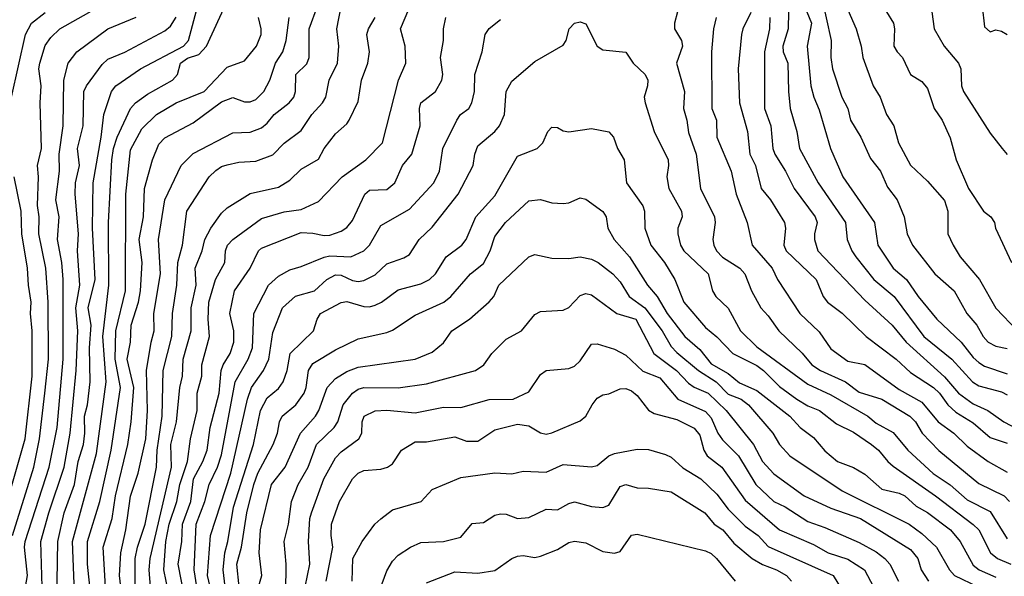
# Model space of a CAD drawing. Header units: metres. Extents: x -51132 to -49532, y -231222 to -229437.
# Tile 188 of 256: x -50766 to -50679, y -229618 to -229569. Entities that reach past the tile are written whole.
import ezdxf

# ---------------------------------------------------------------- set-up
doc = ezdxf.new("R2010")
doc.units = ezdxf.units.M
doc.layers.add('CONTOUR_INDEX', color=1, linetype='Continuous')
doc.layers.add('CONTOUR_INTER', color=3, linetype='Continuous')

msp = doc.modelspace()

# ---------------------------------------------------------------- linework, layer by layer
at = {"layer": 'CONTOUR_INDEX'}
for points, elevation in [([(-50695.422, -229566.759), (-50694.526, -229570.759), (-50694.558, -229572.259), (-50694.433, -229573.259), (-50693.605, -229575.759), (-50693.084, -229576.759), (-50692.839, -229577.759), (-50691.941, -229579.259), (-50691.08, -229581.131), (-50690.201, -229582.259), (-50689.58, -229583.649), (-50688.734, -229584.759), (-50688.136, -229586.259), (-50687.873, -229587.759), (-50687.407, -229588.759), (-50685.423, -229591.259), (-50683.748, -229592.759), (-50682.611, -229594.759), (-50681.738, -229595.759), (-50681.181, -229596.759), (-50680.739, -229597.259), (-50680.08, -229597.617), (-50679.08, -229597.832)], 30), ([(-50765.658, -229620.759), (-50765.131, -229617.759), (-50765.385, -229615.259), (-50765.337, -229614.759), (-50763.23, -229608.259), (-50762.532, -229604.759), (-50761.994, -229598.759), (-50761.999, -229591.759), (-50762.104, -229590.259), (-50762.494, -229588.259), (-50762.335, -229586.259), (-50762.649, -229584.759), (-50762.309, -229582.259), (-50762.35, -229580.759), (-50761.989, -229578.259), (-50761.944, -229574.259), (-50761.564, -229572.759), (-50760.787, -229571.759), (-50758.08, -229569.752), (-50755.58, -229568.728)], 25), ([(-50758.211, -229619.759), (-50758.496, -229615.259), (-50757.706, -229612.759), (-50757.405, -229610.759), (-50756.328, -229606.259), (-50756.037, -229604.259), (-50755.795, -229601.259), (-50756.383, -229598.759), (-50756.085, -229597.259), (-50756.021, -229595.759), (-50755.374, -229593.759), (-50755.213, -229592.759), (-50755.071, -229590.259), (-50755.314, -229588.259), (-50754.948, -229586.259), (-50754.839, -229583.759), (-50754.138, -229581.259), (-50753.58, -229579.882), (-50753.08, -229579.315), (-50750.58, -229577.994), (-50748.08, -229576.15), (-50747.08, -229575.775), (-50746.08, -229576.149), (-50745.58, -229576.163), (-50745.08, -229575.947), (-50744.373, -229575.259), (-50743.851, -229574.259), (-50743.348, -229572.759), (-50742.71, -229571.759), (-50742.396, -229570.759), (-50742.142, -229568.759)], 30), ([(-50751.303, -229619.759), (-50751.902, -229616.759), (-50751.58, -229614.759), (-50751.507, -229613.259), (-50750.776, -229611.259), (-50750.552, -229609.259), (-50749.74, -229607.759), (-50749.358, -229606.759), (-50749.073, -229604.759), (-50748.293, -229601.759), (-50748.116, -229599.759), (-50747.951, -229599.259), (-50747.336, -229598.259), (-50747.001, -229597.259), (-50747.009, -229596.259), (-50747.353, -229594.759), (-50746.953, -229592.759), (-50745.558, -229590.759), (-50744.829, -229589.259), (-50744.58, -229588.997), (-50741.08, -229587.645), (-50740.08, -229587.69), (-50739.08, -229587.901), (-50738.58, -229587.874), (-50737.58, -229587.508), (-50737.08, -229587.19), (-50736.58, -229586.571), (-50735.508, -229584.259), (-50735.08, -229583.905), (-50733.58, -229583.856), (-50732.851, -229583.259), (-50732.191, -229581.759), (-50731.368, -229580.759), (-50730.648, -229578.259), (-50730.706, -229576.759), (-50730.566, -229576.259), (-50729.285, -229575.259), (-50728.739, -229574.259), (-50728.643, -229573.759), (-50728.845, -229572.259), (-50728.599, -229570.759), (-50728.6, -229569.759), (-50728.389, -229568.759)], 35), ([(-50704.626, -229568.759), (-50704.874, -229569.759), (-50705.063, -229571.759), (-50705.026, -229576.759), (-50704.622, -229577.759), (-50704.58, -229579.259), (-50703.331, -229582.259), (-50702.883, -229584.259), (-50701.92, -229586.759), (-50701.481, -229588.759), (-50699.725, -229590.759), (-50699.249, -229591.759), (-50697.284, -229594.759), (-50695.58, -229596.36), (-50694.58, -229597.85), (-50693.08, -229598.922), (-50691.58, -229599.224), (-50688.58, -229601.412), (-50686.58, -229602.528), (-50685.129, -229604.259), (-50683.755, -229605.259), (-50682.58, -229606.388), (-50680.758, -229607.759), (-50679.08, -229608.689)], 35), ([(-50744.976, -229619.259), (-50744.536, -229617.759), (-50744.766, -229615.759), (-50744.651, -229613.759), (-50743.688, -229609.759), (-50742.51, -229608.259), (-50741.154, -229605.259), (-50739.835, -229603.759), (-50739.539, -229603.259), (-50738.795, -229601.259), (-50738.08, -229600.444), (-50737.08, -229599.829), (-50736.08, -229599.471), (-50731.08, -229598.77), (-50729.58, -229598.138), (-50728.58, -229597.331), (-50727.861, -229596.259), (-50726.311, -229595.259), (-50724.58, -229593.711), (-50724.161, -229593.259), (-50723.734, -229592.259), (-50721.08, -229589.767), (-50720.58, -229589.574), (-50719.08, -229589.896), (-50717.58, -229589.918), (-50716.58, -229589.766), (-50715.58, -229589.967), (-50715.015, -229590.259), (-50713.708, -229591.259), (-50713.08, -229591.962), (-50712.289, -229593.259), (-50710.919, -229594.259), (-50709.386, -229596.259), (-50708.58, -229597.658), (-50708.08, -229598.169), (-50706.203, -229599.759), (-50704.637, -229600.759), (-50703.58, -229601.829), (-50702.454, -229602.259), (-50701.798, -229602.759), (-50699.659, -229605.259), (-50699.08, -229606.267), (-50698.172, -229607.259), (-50693.58, -229610.33), (-50687.681, -229613.259), (-50686.58, -229614.059), (-50685.275, -229615.259), (-50684.148, -229617.259), (-50683.691, -229617.759), (-50681.633, -229618.759)], 40), ([(-50734.277, -229619.259), (-50733.58, -229617.335), (-50733.08, -229616.49), (-50732.58, -229615.97), (-50731.477, -229615.259), (-50730.58, -229614.852), (-50728.58, -229614.775), (-50727.08, -229614.385), (-50726.08, -229613.195), (-50725.08, -229613.108), (-50724.08, -229612.464), (-50723.58, -229612.33), (-50723.08, -229612.365), (-50722.08, -229612.746), (-50721.08, -229612.674), (-50719.58, -229611.939), (-50718.58, -229611.987), (-50717.58, -229611.428), (-50717.08, -229611.289), (-50715.58, -229611.696), (-50714.58, -229611.778), (-50714.08, -229611.585), (-50713.08, -229609.936), (-50712.58, -229609.779), (-50711.58, -229610.065), (-50710.58, -229610.081), (-50708.58, -229610.416), (-50705.639, -229612.259), (-50704.804, -229613.259), (-50704.044, -229613.759), (-50703.08, -229614.917), (-50701.483, -229616.259), (-50700.58, -229616.798), (-50699.342, -229617.259), (-50698.462, -229617.759), (-50698.009, -229618.259)], 45)]:
    msp.add_lwpolyline(points, dxfattribs=dict(at, elevation=elevation))
at = {"layer": 'CONTOUR_INTER'}
for points, elevation in [([(-50762.573, -229621.759), (-50762.476, -229614.759), (-50761.901, -229612.259), (-50760.995, -229609.759), (-50760.684, -229607.759), (-50760.207, -229606.259), (-50760.088, -229605.259), (-50760.128, -229603.759), (-50759.861, -229602.759), (-50759.622, -229600.759), (-50759.677, -229597.759), (-50759.547, -229595.759), (-50759.787, -229594.259), (-50759.199, -229591.759), (-50759.411, -229587.259), (-50759.375, -229583.259), (-50758.662, -229579.259), (-50758.438, -229577.259), (-50757.756, -229575.259), (-50757.384, -229574.759), (-50755.205, -229573.259), (-50751.432, -229571.259), (-50751, -229570.759), (-50750.055, -229567.259)], 27), ([(-50760.99, -229619.259), (-50761.176, -229614.759), (-50759.08, -229607.054), (-50758.225, -229600.759), (-50758.509, -229596.759), (-50757.997, -229592.259), (-50758.018, -229586.759), (-50757.718, -229581.259), (-50757.573, -229580.259), (-50757.259, -229579.259), (-50756.08, -229576.759), (-50755.642, -229576.259), (-50754.58, -229575.499), (-50752.392, -229574.259), (-50751.964, -229573.759), (-50751.687, -229572.759), (-50751.08, -229572.329), (-50750.08, -229572.01), (-50749.4, -229571.259), (-50747.561, -229567.259)], 28), ([(-50752.742, -229619.259), (-50753.168, -229617.259), (-50752.968, -229614.759), (-50752.677, -229613.259), (-50752, -229611.259), (-50751.755, -229609.759), (-50751.076, -229607.759), (-50750.801, -229605.759), (-50750.219, -229603.259), (-50750.216, -229601.759), (-50749.824, -229600.259), (-50749.805, -229599.259), (-50749.131, -229596.759), (-50749.266, -229595.259), (-50749.214, -229593.759), (-50748.63, -229591.759), (-50747.795, -229590.259), (-50747.731, -229589.259), (-50747.566, -229588.759), (-50747.08, -229588.252), (-50744.58, -229586.41), (-50742.58, -229585.829), (-50741.08, -229585.623), (-50739.58, -229584.916), (-50737.485, -229582.759), (-50735.403, -229581.259), (-50733.942, -229579.759), (-50732.544, -229574.259), (-50731.898, -229572.759), (-50731.942, -229571.259), (-50732.377, -229569.759), (-50731.298, -229567.259)], 34), ([(-50697.081, -229567.259), (-50696.271, -229569.259), (-50696.639, -229571.259), (-50696.336, -229574.759), (-50696.064, -229575.759), (-50695.58, -229576.862), (-50694.605, -229580.259), (-50693.511, -229582.759), (-50690.732, -229586.759), (-50690.447, -229588.759), (-50689.083, -229590.759), (-50687.927, -229591.759), (-50686.911, -229593.259), (-50685.259, -229595.259), (-50683.127, -229597.259), (-50682.08, -229598.615), (-50681.58, -229599.063), (-50681.08, -229599.387), (-50679.08, -229600.037)], 31), ([(-50690.302, -229567.259), (-50689.075, -229569.259), (-50688.983, -229569.759), (-50689.041, -229571.259), (-50688.755, -229571.759), (-50688.261, -229572.259), (-50687.58, -229573.773), (-50686.58, -229574.382), (-50686.08, -229574.975), (-50685.488, -229576.759), (-50684.78, -229577.759), (-50684.08, -229579.314), (-50683.57, -229581.259), (-50682.464, -229583.759), (-50681.148, -229585.759), (-50680.526, -229586.259), (-50680.192, -229586.759), (-50680.111, -229587.259), (-50678.69, -229590.259)], 28), ([(-50766.53, -229575.759), (-50765.292, -229570.259), (-50764.773, -229569.259), (-50763.58, -229568.308)], 23), ([(-50766.454, -229614.259), (-50764.575, -229608.259), (-50764.078, -229605.759), (-50763.607, -229601.759), (-50763.295, -229598.759), (-50763.299, -229593.759), (-50763.51, -229590.759), (-50764.136, -229587.759), (-50764.114, -229586.259), (-50764.262, -229585.259), (-50764.15, -229582.759), (-50764.239, -229581.759), (-50763.902, -229580.259), (-50764.008, -229576.259), (-50763.925, -229574.759), (-50764.135, -229573.259), (-50764.053, -229572.759), (-50763.58, -229571.202), (-50763.08, -229570.502), (-50762.283, -229569.759), (-50759.08, -229567.927)], 24), ([(-50756.824, -229619.759), (-50757.047, -229617.759), (-50756.917, -229615.759), (-50756.482, -229613.759), (-50756.08, -229610.795), (-50755.404, -229608.759), (-50754.728, -229605.759), (-50754.593, -229603.259), (-50754.662, -229599.759), (-50754.264, -229597.259), (-50753.991, -229596.259), (-50754.041, -229594.759), (-50753.439, -229591.259), (-50753.622, -229588.259), (-50753.076, -229584.759), (-50751.63, -229581.759), (-50750.58, -229580.707), (-50747.08, -229578.893), (-50745.58, -229578.832), (-50744.58, -229578.429), (-50744.08, -229578.041), (-50743.451, -229577.259), (-50742.131, -229576.259), (-50741.743, -229575.759), (-50741.581, -229575.259), (-50741.56, -229573.759), (-50740.58, -229572.823), (-50740.392, -229572.259), (-50740.379, -229569.759), (-50739.657, -229567.759)], 31), ([(-50755.657, -229620.759), (-50755.659, -229616.259), (-50755.455, -229615.259), (-50754.796, -229613.259), (-50753.8, -229608.259), (-50753.725, -229606.759), (-50753.297, -229603.759), (-50753.224, -229599.759), (-50752.446, -229596.759), (-50752.396, -229594.759), (-50752.016, -229592.259), (-50751.917, -229590.259), (-50751.508, -229588.759), (-50751.14, -229585.759), (-50749.179, -229582.759), (-50748.58, -229582.186), (-50748.08, -229581.844), (-50747.58, -229581.691), (-50746.58, -229581.463), (-50745.08, -229581.368), (-50743.58, -229580.815), (-50742.58, -229579.791), (-50741.08, -229578.681), (-50740.151, -229577.259), (-50739.208, -229576.259), (-50738.936, -229575.759), (-50738.625, -229574.259), (-50737.913, -229572.759), (-50737.787, -229571.259), (-50737.959, -229569.759), (-50737.58, -229567.801)], 32), ([(-50708.031, -229568.259), (-50708.299, -229569.259), (-50708.289, -229569.759), (-50707.68, -229570.759), (-50707.593, -229571.259), (-50708.135, -229572.759), (-50707.418, -229575.259), (-50707.496, -229576.759), (-50707.212, -229577.759), (-50707.08, -229578.865), (-50706.403, -229580.759), (-50706.03, -229583.759), (-50704.795, -229586.259), (-50704.74, -229586.759), (-50704.922, -229588.259), (-50704.852, -229588.759), (-50704.605, -229589.259), (-50704.08, -229589.805), (-50702.57, -229590.759), (-50702.108, -229591.259), (-50701.539, -229592.759), (-50700.729, -229594.259), (-50700.08, -229594.941), (-50699.13, -229596.259), (-50697.081, -229598.239), (-50696.227, -229599.259), (-50695.472, -229599.759), (-50693.287, -229600.759), (-50692.08, -229601.668), (-50690.08, -229602.274), (-50687.638, -229603.759), (-50687.137, -229604.259), (-50686.54, -229605.259), (-50685.08, -229606.78), (-50681.58, -229609.669), (-50679.343, -229610.759), (-50678.877, -229611.259)], 36), ([(-50701.58, -229568.318), (-50702.297, -229569.759), (-50702.418, -229570.259), (-50702.694, -229573.259), (-50702.604, -229576.259), (-50701.887, -229578.759), (-50701.67, -229580.759), (-50701.19, -229581.759), (-50700.7, -229583.759), (-50699.877, -229584.759), (-50698.643, -229586.759), (-50698.559, -229587.259), (-50698.684, -229588.759), (-50698.491, -229589.259), (-50695.859, -229591.759), (-50695.249, -229593.259), (-50694.852, -229593.759), (-50693.58, -229594.716), (-50691.464, -229596.759), (-50688.819, -229598.759), (-50687.58, -229599.922), (-50685.539, -229601.259), (-50685.016, -229601.759), (-50684.305, -229602.759), (-50683.58, -229603.411), (-50682.08, -229604.36), (-50680.58, -229605.627), (-50679.08, -229606.128)], 34), ([(-50698.3, -229568.259), (-50698.328, -229569.759), (-50698.791, -229571.259), (-50698.742, -229571.759), (-50698.343, -229572.759), (-50698.294, -229575.259), (-50698.134, -229576.759), (-50697.554, -229578.759), (-50697.316, -229580.259), (-50695.692, -229583.259), (-50693.292, -229586.759), (-50693.134, -229588.259), (-50692.73, -229589.259), (-50692.367, -229589.759), (-50690.793, -229591.759), (-50689.006, -229593.259), (-50686.412, -229596.759), (-50683.954, -229598.759), (-50682.135, -229600.759), (-50681.58, -229601.115), (-50679.58, -229601.643), (-50679.08, -229601.88)], 32), ([(-50693.08, -229568.074), (-50692.33, -229569.759), (-50691.892, -229571.259), (-50691.771, -229572.259), (-50690.835, -229574.759), (-50690.247, -229575.759), (-50689.67, -229577.259), (-50689.026, -229578.259), (-50688.618, -229579.759), (-50687.58, -229581.707), (-50686.08, -229583.119), (-50684.58, -229584.835), (-50684.297, -229585.759), (-50684.292, -229587.759), (-50683.832, -229588.759), (-50683.219, -229589.759), (-50681.516, -229591.759), (-50680.08, -229594.274), (-50678.163, -229596.259)], 29), ([(-50685.709, -229568.259), (-50685.483, -229569.759), (-50684.611, -229571.259), (-50683.341, -229572.759), (-50683.136, -229573.259), (-50683.093, -229574.759), (-50682.904, -229575.259), (-50680.58, -229578.925), (-50679.532, -229580.259), (-50679.08, -229580.78)], 27), ([(-50681.277, -229567.759), (-50681.08, -229569.56), (-50680.58, -229570.004), (-50680.08, -229569.849), (-50679.58, -229569.953), (-50679.08, -229570.24)], 26), ([(-50763.838, -229618.759), (-50763.944, -229614.759), (-50763.263, -229612.259), (-50761.895, -229608.259), (-50761.377, -229605.259), (-50760.866, -229599.759), (-50760.699, -229596.259), (-50760.881, -229594.259), (-50760.533, -229592.259), (-50760.734, -229589.259), (-50760.655, -229587.759), (-50760.944, -229584.259), (-50760.902, -229583.259), (-50760.569, -229581.759), (-50760.732, -229580.259), (-50760.228, -229578.259), (-50760.176, -229575.259), (-50759.949, -229574.759), (-50758.58, -229572.872), (-50758.08, -229572.423), (-50756.58, -229571.811), (-50753.08, -229569.919), (-50752.58, -229569.521), (-50752.08, -229568.717)], 26), ([(-50759.583, -229619.259), (-50759.864, -229616.759), (-50759.861, -229614.759), (-50758.769, -229611.259), (-50757.791, -229606.759), (-50756.956, -229601.259), (-50757.431, -229598.759), (-50757.361, -229596.259), (-50756.528, -229592.759), (-50756.503, -229584.259), (-50756.08, -229580.372), (-50755.08, -229578.54), (-50753.79, -229577.259), (-50752.084, -229576.259), (-50749.622, -229575.259), (-50747.58, -229573.129), (-50746.08, -229572.567), (-50745.01, -229571.259), (-50744.596, -229570.259), (-50744.595, -229569.759), (-50744.834, -229568.759)], 29), ([(-50754.194, -229620.259), (-50754.441, -229617.259), (-50754.348, -229616.259), (-50752.472, -229608.259), (-50752.544, -229606.259), (-50752.052, -229604.259), (-50751.737, -229601.259), (-50751.508, -229600.259), (-50751.452, -229598.759), (-50750.756, -229596.259), (-50750.759, -229594.259), (-50750.328, -229592.259), (-50750.398, -229590.759), (-50749.793, -229589.259), (-50749.539, -229588.259), (-50749.013, -229587.259), (-50748.08, -229585.942), (-50747.58, -229585.46), (-50745.58, -229584.207), (-50743.08, -229583.641), (-50742.08, -229583.031), (-50741.08, -229582.075), (-50739.58, -229581.194), (-50739.066, -229580.259), (-50738.08, -229578.96), (-50737.08, -229578.089), (-50736.884, -229577.759), (-50736.08, -229576.141), (-50735.806, -229574.259), (-50735.224, -229572.759), (-50735.097, -229571.759), (-50735.334, -229570.259), (-50735.19, -229569.759), (-50734.602, -229568.759)], 33), ([(-50750.029, -229620.259), (-50750.497, -229617.259), (-50750.323, -229613.259), (-50749.56, -229611.259), (-50749.17, -229609.759), (-50748.439, -229608.259), (-50748.08, -229607.166), (-50746.901, -229600.759), (-50745.754, -229598.759), (-50745.379, -229597.759), (-50745.234, -229594.759), (-50743.956, -229592.259), (-50743.08, -229591.467), (-50742.08, -229590.907), (-50741.08, -229590.627), (-50739.08, -229589.802), (-50738.58, -229589.699), (-50736.742, -229589.759), (-50735.596, -229589.259), (-50735.08, -229588.746), (-50734.08, -229587.028), (-50731.58, -229585.598), (-50729.443, -229583.259), (-50728.951, -229582.259), (-50728.643, -229580.259), (-50727.432, -229577.759), (-50727.108, -229577.259), (-50726.359, -229576.759), (-50726.097, -229576.259), (-50725.866, -229575.259), (-50725.833, -229573.759), (-50725.191, -229571.759), (-50724.932, -229570.259), (-50724.58, -229569.733), (-50723.58, -229568.928)], 36), ([(-50748.957, -229619.259), (-50749.313, -229617.759), (-50749.053, -229614.259), (-50747.283, -229608.759), (-50745.801, -229602.259), (-50745.446, -229601.259), (-50744.412, -229599.759), (-50743.928, -229598.759), (-50743.58, -229596.428), (-50742.719, -229594.259), (-50741.58, -229593.223), (-50739.916, -229592.759), (-50738.829, -229591.759), (-50738.08, -229591.356), (-50737.58, -229591.388), (-50736.58, -229591.848), (-50736.08, -229591.928), (-50735.58, -229591.841), (-50734.58, -229591.351), (-50733.58, -229590.397), (-50732.08, -229589.862), (-50731.58, -229589.563), (-50730.715, -229588.259), (-50729.58, -229587.171), (-50727.301, -229584.259), (-50725.99, -229581.759), (-50725.85, -229580.759), (-50725.58, -229580.019), (-50724.083, -229578.759), (-50723.664, -229578.259), (-50723.231, -229577.259), (-50723.073, -229575.259), (-50722.58, -229574.341), (-50720.58, -229572.609), (-50718.08, -229571.192), (-50717.823, -229570.759), (-50717.537, -229569.759), (-50717.08, -229569.236), (-50716.58, -229569.132), (-50716.08, -229569.3), (-50715.105, -229571.259), (-50714.58, -229571.603), (-50712.58, -229571.796), (-50711.933, -229572.759), (-50710.883, -229573.759), (-50710.647, -229574.259), (-50710.669, -229574.759), (-50710.978, -229575.759), (-50710.885, -229576.259), (-50710.098, -229578.759), (-50708.866, -229581.259), (-50708.821, -229581.759), (-50708.981, -229582.759), (-50708.805, -229583.759), (-50707.696, -229585.759), (-50707.638, -229586.259), (-50707.993, -229587.259), (-50708.016, -229587.759), (-50707.781, -229588.759), (-50707.465, -229589.259), (-50705.328, -229591.259), (-50704.949, -229592.759), (-50704.683, -229593.259), (-50703.58, -229594.272), (-50702.509, -229596.259), (-50701.08, -229597.67), (-50696.58, -229600.96), (-50694.58, -229601.894), (-50691.311, -229603.759), (-50690.58, -229604.375), (-50689.08, -229605.195), (-50687.798, -229606.759), (-50685.58, -229608.814), (-50684.08, -229609.788), (-50682.58, -229611.118), (-50680.58, -229612.124), (-50679.08, -229614.541)], 37), ([(-50699.915, -229568.759), (-50699.965, -229569.759), (-50700.392, -229571.759), (-50700.407, -229576.759), (-50699.849, -229578.259), (-50699.672, -229580.259), (-50699.475, -229580.759), (-50698.54, -229582.259), (-50697.798, -229583.759), (-50695.937, -229586.259), (-50695.754, -229586.759), (-50696.013, -229587.759), (-50696.013, -229588.259), (-50695.713, -229589.259), (-50691.58, -229593.578), (-50689.171, -229595.759), (-50687.937, -229597.259), (-50684.58, -229600.316), (-50683.352, -229601.759), (-50682.08, -229602.675), (-50680.776, -229603.259), (-50679.359, -229604.259), (-50677.58, -229605.211)], 33), ([(-50747.752, -229618.759), (-50747.933, -229617.259), (-50747.801, -229615.759), (-50747.524, -229614.759), (-50747.041, -229611.759), (-50745.275, -229606.259), (-50744.661, -229603.259), (-50744.08, -229602.151), (-50743.08, -229601.342), (-50742.661, -229600.759), (-50742.309, -229599.759), (-50742.044, -229598.259), (-50740.02, -229596.259), (-50739.69, -229595.259), (-50739.391, -229594.759), (-50737.58, -229593.795), (-50737.08, -229593.705), (-50735.58, -229594.121), (-50735.08, -229594.15), (-50734.58, -229594.011), (-50734.024, -229593.759), (-50732.58, -229592.678), (-50730.58, -229592.143), (-50729.812, -229591.759), (-50729.305, -229591.259), (-50728.348, -229589.759), (-50726.983, -229588.759), (-50726.605, -229588.259), (-50725.754, -229586.259), (-50724.08, -229584.421), (-50722.08, -229580.923), (-50720.367, -229580.259), (-50719.855, -229579.759), (-50719.429, -229578.759), (-50719.08, -229578.382), (-50718.58, -229578.417), (-50718.08, -229578.694), (-50717.58, -229578.789), (-50715.58, -229578.501), (-50714.08, -229578.792), (-50713.649, -229579.259), (-50713.315, -229580.259), (-50712.714, -229581.259), (-50712.504, -229583.259), (-50711.08, -229585.3), (-50710.923, -229585.759), (-50710.906, -229587.259), (-50710.377, -229588.759), (-50709.178, -229590.259), (-50708.281, -229591.759), (-50707.466, -229593.759), (-50705.58, -229595.965), (-50704.58, -229596.799), (-50703.178, -229598.259), (-50701.08, -229599.324), (-50700.47, -229599.759), (-50699.08, -229601.147), (-50697.54, -229602.259), (-50696.58, -229602.846), (-50695.56, -229603.259), (-50694.08, -229604.439), (-50692.58, -229605.173), (-50691.003, -229606.259), (-50690.379, -229606.759), (-50689.573, -229607.759), (-50689.08, -229608.153), (-50685.372, -229610.759), (-50682.08, -229613.293), (-50681.554, -229613.759), (-50680.542, -229615.759), (-50679.932, -229616.259), (-50678.762, -229616.759)], 38), ([(-50767.78, -229614.259), (-50765.33, -229605.759), (-50764.709, -229600.259), (-50764.714, -229596.259), (-50764.875, -229594.759), (-50764.809, -229593.759), (-50765.052, -229592.259), (-50765.13, -229590.759), (-50765.633, -229587.759), (-50765.673, -229585.759), (-50766.295, -229582.759)], 23), ([(-50746.546, -229618.759), (-50746.743, -229616.759), (-50746.339, -229615.259), (-50745.865, -229612.259), (-50745.243, -229609.759), (-50744.888, -229608.759), (-50743.555, -229606.259), (-50743.179, -229605.259), (-50743.004, -229604.259), (-50742.752, -229603.759), (-50741.562, -229602.759), (-50740.834, -229601.759), (-50740.648, -229601.259), (-50740.443, -229599.759), (-50740.08, -229599.135), (-50738.08, -229597.929), (-50736.08, -229596.987), (-50733.58, -229596.432), (-50733.08, -229596.217), (-50731.08, -229594.887), (-50728.573, -229593.759), (-50727.951, -229593.259), (-50726.229, -229591.259), (-50725.08, -229590.369), (-50724.494, -229589.259), (-50724.08, -229587.984), (-50723.142, -229586.759), (-50721.08, -229584.864), (-50720.08, -229584.732), (-50719.08, -229585.024), (-50718.08, -229585.08), (-50717.58, -229585.018), (-50716.58, -229584.603), (-50716.08, -229584.693), (-50714.58, -229585.784), (-50714.307, -229586.259), (-50714.154, -229587.259), (-50713.594, -229588.259), (-50712.254, -229589.759), (-50710.659, -229592.259), (-50709.818, -229593.259), (-50708.956, -229594.759), (-50707.384, -229596.759), (-50706.08, -229597.914), (-50705.08, -229599.164), (-50703.58, -229600.031), (-50702.58, -229600.842), (-50701.08, -229601.512), (-50698.167, -229603.759), (-50697.273, -229604.759), (-50696.08, -229605.625), (-50695.08, -229606.798), (-50693.988, -229607.759), (-50692.58, -229608.27), (-50691.58, -229608.845), (-50690.08, -229610.177), (-50688.58, -229610.539), (-50688.08, -229610.775), (-50687.08, -229611.675), (-50686.08, -229612.218), (-50684.043, -229613.759), (-50683.206, -229614.759), (-50682.08, -229616.842), (-50681.527, -229617.259), (-50680.08, -229617.902)], 39), ([(-50742.431, -229619.259), (-50742.4, -229616.759), (-50742.594, -229614.759), (-50742.212, -229613.259), (-50741.934, -229611.259), (-50741.342, -229609.759), (-50740.48, -229608.259), (-50739.756, -229606.259), (-50738.19, -229604.759), (-50737.884, -229604.259), (-50737.392, -229602.759), (-50736.58, -229601.747), (-50736.08, -229601.395), (-50735.58, -229601.235), (-50732.58, -229601.272), (-50730.08, -229600.935), (-50725.766, -229599.759), (-50725.048, -229599.259), (-50724.339, -229598.259), (-50723.08, -229596.995), (-50721.751, -229596.259), (-50720.58, -229594.841), (-50720.08, -229594.587), (-50718.08, -229594.443), (-50717.58, -229594.216), (-50716.58, -229593.174), (-50716.08, -229593.002), (-50715.58, -229593.109), (-50713.364, -229594.759), (-50711.696, -229595.259), (-50710.104, -229598.259), (-50708.12, -229599.759), (-50707.08, -229600.867), (-50706.58, -229601.228), (-50705.353, -229601.759), (-50703.771, -229603.259), (-50701.35, -229606.259), (-50700.562, -229607.759), (-50699.58, -229608.824), (-50696.918, -229610.759), (-50694.58, -229611.844), (-50691.976, -229612.759), (-50687.58, -229615.49), (-50686.935, -229616.259), (-50686.629, -229617.259), (-50685.997, -229618.259)], 41), ([(-50740.732, -229618.759), (-50740.336, -229616.759), (-50740.434, -229614.759), (-50740.326, -229612.759), (-50740.192, -229612.259), (-50739.103, -229609.259), (-50738.08, -229607.416), (-50737.58, -229606.888), (-50736.037, -229605.759), (-50735.774, -229605.259), (-50735.746, -229604.259), (-50735.543, -229603.759), (-50734.58, -229603.286), (-50733.58, -229603.244), (-50731.08, -229603.485), (-50728.58, -229602.972), (-50727.08, -229603.018), (-50724.58, -229602.314), (-50722.468, -229602.259), (-50721.08, -229601.615), (-50720.08, -229600.099), (-50719.58, -229599.765), (-50717.58, -229599.572), (-50717.08, -229599.386), (-50716.58, -229598.912), (-50715.58, -229597.44), (-50715.08, -229597.418), (-50713.58, -229597.887), (-50712.58, -229598.406), (-50711.08, -229599.811), (-50709.58, -229600.385), (-50708.003, -229602.259), (-50705.58, -229603.351), (-50705.08, -229603.908), (-50704.499, -229605.259), (-50704.08, -229605.837), (-50702.673, -229607.259), (-50701.156, -229609.759), (-50699.58, -229611.253), (-50698.58, -229611.736), (-50696.58, -229613.007), (-50695.08, -229613.531), (-50692.08, -229614.86), (-50690.58, -229615.685), (-50689.839, -229616.259), (-50689.381, -229616.759), (-50688.628, -229618.259)], 42), ([(-50738.889, -229618.259), (-50738.299, -229615.259), (-50738.451, -229614.259), (-50738.431, -229613.259), (-50737.724, -229611.259), (-50736.581, -229609.259), (-50736.08, -229608.778), (-50735.58, -229608.549), (-50734.08, -229608.424), (-50733.518, -229608.259), (-50733.08, -229607.94), (-50732.269, -229606.759), (-50731.08, -229606.024), (-50730.08, -229606.007), (-50727.58, -229605.577), (-50726.58, -229605.959), (-50725.58, -229605.962), (-50724.08, -229604.978), (-50722.08, -229604.476), (-50721.08, -229604.628), (-50720.08, -229605.225), (-50719.58, -229605.344), (-50719.08, -229605.231), (-50716.58, -229604.163), (-50716.08, -229603.759), (-50715.544, -229602.759), (-50715.08, -229602.198), (-50714.58, -229601.898), (-50714.08, -229601.811), (-50713.08, -229601.36), (-50712.58, -229601.327), (-50712.08, -229601.537), (-50711.58, -229601.939), (-50710.58, -229603.23), (-50710.08, -229603.532), (-50708.08, -229604.072), (-50706.58, -229604.833), (-50706.08, -229605.447), (-50705.716, -229606.759), (-50705.422, -229607.259), (-50704.148, -229608.259), (-50702.08, -229611.142), (-50699.08, -229613.743), (-50696.08, -229615.049), (-50694.809, -229615.759), (-50693.08, -229616.319), (-50691.619, -229617.259), (-50690.811, -229618.759)], 43), ([(-50736.609, -229618.259), (-50736.567, -229616.259), (-50735.739, -229614.759), (-50734.609, -229613.259), (-50734.08, -229612.779), (-50733.08, -229611.992), (-50730.551, -229611.259), (-50729.58, -229610.218), (-50727.08, -229609.152), (-50724.08, -229608.748), (-50722.58, -229608.823), (-50721.58, -229608.591), (-50719.58, -229608.687), (-50718.08, -229608.019), (-50715.58, -229608.217), (-50715.08, -229608.09), (-50714.08, -229607.26), (-50713.58, -229607.034), (-50711.58, -229606.674), (-50710.58, -229606.69), (-50709.08, -229607.121), (-50708.58, -229607.379), (-50707.58, -229608.295), (-50705.988, -229609.259), (-50704.58, -229610.609), (-50703.58, -229611.938), (-50702.08, -229613.414), (-50700.964, -229614.259), (-50700.08, -229615.2), (-50694.371, -229617.759), (-50693.449, -229619.259)], 44), ([(-50730.08, -229618.398), (-50727.58, -229617.424), (-50725.58, -229617.543), (-50724.08, -229617.318), (-50722.58, -229616.268), (-50722.08, -229616.075), (-50721.58, -229616.017), (-50720.58, -229616.191), (-50720.08, -229616.061), (-50718.58, -229615.486), (-50717.58, -229614.852), (-50717.08, -229614.733), (-50716.08, -229614.895), (-50714.58, -229615.642), (-50713.58, -229615.811), (-50713.08, -229615.644), (-50712.08, -229614.22), (-50711.58, -229614.123), (-50705.58, -229615.6), (-50705.08, -229615.835), (-50704.612, -229616.259), (-50702.982, -229618.259)], 46)]:
    msp.add_lwpolyline(points, dxfattribs=dict(at, elevation=elevation))

doc.saveas('drawing.dxf')
